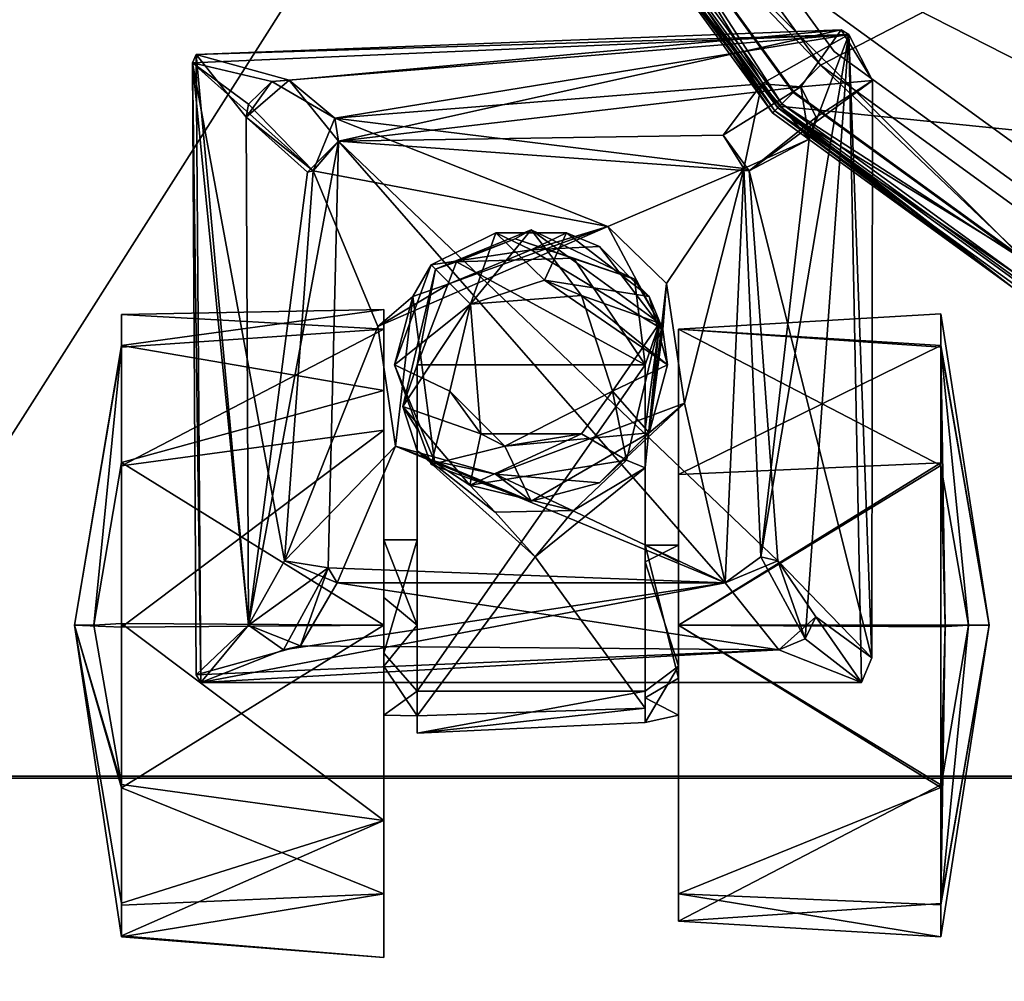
# Model space of a CAD drawing. Header units: inches. Extents: x 492 to 688, y -128 to 44.
# Tile 231 of 256: x 619.22 to 621.47, y -25.92 to -23.72. Entities that reach past the tile are written whole.
import ezdxf

# ---------------------------------------------------------------- set-up
doc = ezdxf.new("R2010")
doc.units = ezdxf.units.IN
doc.header["$MEASUREMENT"] = 0
doc.layers.add('A-FURN', color=7, linetype='Continuous')
for name, color, linetype, true_color in [('CET color Grey2', 7, 'Continuous', 0x050505), ('CET color Grey21', 7, 'Continuous', 0x073b37), ('CET color Grey30', 7, 'Continuous', 0x4c4c4c), ('CET color tan', 7, 'Continuous', 0xd4b38d)]:
    doc.layers.add(name, color=color, linetype=linetype, true_color=true_color)

# ---------------------------------------------------------------- blocks, each defined once
blk = doc.blocks.new('*C9')
at = {"layer": 'CET color Grey2', "linetype": 'Continuous'}
mesh = blk.add_polyface(dxfattribs=at)
corners = [(11.2513, 18.7342, 0.1239), (10.6513, 18.9769, 0.3133), (11.2513, 19.0024, 0.3952), (11.2513, 18.9981, 1.1322), (10.6513, 18.8087, 1.3748), (11.2513, 18.7268, 1.4004), (11.3592, 18.362, 0.8967), (11.2513, 19.075, 0.5734), (11.2513, 19.0728, 0.9549), (10.6513, 19.122, 0.76), (10.5751, 18.6088, 0.6016), (10.0531, 18.5518, 0.9754), (10.5751, 18.5692, 0.9647), (10.6513, 18.362, 0), (10.6513, 18.5677, 0.76), (10.6513, 18.4256, 0.5644), (11.07, 18.493, 1.7674), (9.7475, 18.4182, 1.7674), (9.8702, 18.2648, 1.7674), (11.2513, 18.3577, 1.497), (11.3146, 18.362, 1.3041), (10.6513, 18.4554, 0.9432), (10.5751, 18.362, 0.9656), (10.5751, 18.5129, 0.5319), (10.8419, 18.4089, 1.6849), (11.0807, 18.4756, 1.6849), (10.9611, 18.3622, 1.6849), (9.7475, 18.4182, 1.6849), (10.8807, 18.4182, 1.7674), (10.9611, 18.3622, 1.7674), (11.2513, 18.3663, 0.023), (10.5751, 18.1664, 0.6964), (10.6513, 18.362, 1.52), (10.6513, 18.2985, 0.9556)]
mesh.append_faces([[corners[k] for k in face] for face in [(0, 1, 2, 0), (3, 4, 5, 3), (6, 0, 7, 6), (4, 8, 9, 4), (10, 11, 12, 10), (1, 0, 13, 1), (6, 3, 5, 6), (6, 7, 3, 6), (7, 9, 8, 7), (19, 20, 5, 19), (19, 5, 4, 19), (21, 12, 22, 21), (12, 14, 23, 12), (30, 13, 0, 30), (6, 30, 0, 6), (26, 29, 28, 26), (15, 31, 23, 15), (15, 23, 14, 15), (9, 7, 1, 9), (32, 19, 4, 32), (16, 25, 27, 16), (12, 21, 14, 12), (7, 8, 3, 7), (3, 8, 4, 3), (5, 20, 6, 5), (12, 23, 10, 12), (26, 28, 24, 26), (21, 22, 33, 21), (0, 2, 7, 0), (7, 2, 1, 7)]])
mesh.append_faces([[corners[k] for k in face] for face in [(18, 28, 16, 18)]], dxfattribs={"vtx0": -1, "vtx1": -1, "vtx2": -1, "vtx3": -1})
mesh.append_faces([[corners[k] for k in face] for face in [(14, 1, 15, 14), (24, 25, 26, 24), (21, 4, 14, 21)]], dxfattribs={"vtx0": -1, "vtx1": -1, "vtx3": -1})
mesh.append_faces([[corners[k] for k in face] for face in [(14, 4, 9, 14), (24, 27, 25, 24), (16, 28, 29, 16), (14, 9, 1, 14), (21, 32, 4, 21)]], dxfattribs={"vtx0": -1, "vtx2": -1, "vtx3": -1})
mesh.append_faces([[corners[k] for k in face] for face in [(15, 1, 13, 15)]], dxfattribs={"vtx0": -1, "vtx3": -1})
mesh.append_faces([[corners[k] for k in face] for face in [(16, 17, 18, 16)]], dxfattribs={"vtx2": -1})
mesh = blk.add_polyface(dxfattribs=at)
corners = [(9.9769, 18.9769, 1.2067), (9.3769, 19.002, 1.1254), (9.3769, 18.7336, 1.3965), (9.3665, 18.362, 0.0325), (9.3769, 18.7275, 0.12), (9.9769, 18.362, 0), (9.266, 18.362, 0.76), (9.3769, 18.9985, 0.3884), (9.9769, 19.0392, 0.415), (9.3769, 19.0748, 0.9473), (10.5751, 18.6088, 0.6016), (10.0531, 18.5848, 0.5685), (10.0531, 18.5518, 0.9754), (9.9769, 18.362, 1.52), (9.9769, 18.5677, 0.76), (9.3136, 18.362, 1.3041), (9.9769, 18.4829, 0.9264), (9.5582, 18.493, 1.6849), (9.7475, 18.4182, 1.7674), (11.07, 18.493, 1.7674), (9.7475, 18.4182, 1.6849), (9.9769, 18.4554, 0.5767), (9.3769, 18.3656, 1.497), (10.0531, 18.5284, 0.8809), (10.0531, 18.5129, 0.5319), (10.0531, 18.2166, 0.6146), (9.8702, 18.2648, 1.7674), (10.0531, 18.1788, 0.8533), (10.3047, 18.2053, 0.9896), (10.5751, 18.5692, 0.9647), (9.5348, 18.4367, 1.7674), (9.6624, 18.3426, 1.7674), (9.6869, 18.3931, 1.6849), (10.5751, 18.5129, 0.5319), (10.0531, 18.0016, 1.0237)]
mesh.append_faces([[corners[k] for k in face] for face in [(0, 1, 2, 0), (3, 4, 5, 3), (6, 7, 3, 6), (8, 9, 0, 8), (10, 11, 12, 10), (0, 2, 13, 0), (8, 7, 9, 8), (6, 9, 7, 6), (2, 1, 15, 2), (17, 18, 19, 17), (20, 17, 19, 20), (5, 4, 8, 5), (22, 13, 2, 22), (2, 15, 22, 2), (11, 14, 23, 11), (21, 24, 25, 21), (1, 6, 15, 1), (7, 8, 4, 7), (7, 4, 3, 7), (23, 16, 27, 23), (16, 23, 14, 16), (12, 28, 29, 12), (30, 31, 17, 30), (14, 11, 21, 14), (20, 18, 32, 20), (6, 1, 9, 6), (9, 1, 0, 9), (24, 10, 33, 24), (21, 11, 24, 21), (11, 10, 24, 11), (31, 32, 18, 31), (17, 31, 18, 17)]])
mesh.append_faces([[corners[k] for k in face] for face in [(0, 14, 8, 0), (13, 16, 0, 13), (8, 21, 5, 8)]], dxfattribs={"vtx0": -1, "vtx1": -1, "vtx3": -1})
mesh.append_faces([[corners[k] for k in face] for face in [(0, 16, 14, 0), (8, 14, 21, 8), (23, 34, 12, 23)]], dxfattribs={"vtx0": -1, "vtx2": -1, "vtx3": -1})
mesh.append_faces([[corners[k] for k in face] for face in [(20, 26, 18, 20), (32, 17, 20, 32)]], dxfattribs={"vtx0": -1, "vtx3": -1})
mesh.append_faces([[corners[k] for k in face] for face in [(12, 11, 23, 12)]], dxfattribs={"vtx2": -1})
mesh = blk.add_polyface(dxfattribs=at)
corners = [(10.6513, 18.4256, 0.5644), (10.6513, 17.9153, 0.1451), (10.6513, 18.1664, 0.6964), (11.2513, 17.9898, 1.3961), (10.6513, 18.362, 1.52), (10.6513, 17.8246, 1.2974), (10.5751, 18.1664, 0.6964), (10.5751, 17.9136, 0.5604), (10.5751, 18.5129, 0.5319), (10.3954, 18.0161, 1.5753), (9.8702, 18.2648, 1.6849), (10.6241, 17.9519, 1.6674), (10.5751, 17.7659, 0.5305), (10.0531, 17.7659, 0.5306), (11.3592, 18.362, 0.8967), (11.2513, 17.7259, 0.3878), (11.2513, 18.3663, 0.023), (11.2513, 18.3577, 1.497), (11.2513, 17.7216, 1.1247), (11.2513, 17.9973, 0.1196), (10.758, 18.2648, 1.6849), (9.7475, 18.4182, 1.6849), (10.8419, 18.4089, 1.6849), (10.8807, 18.4182, 1.7674), (9.8702, 18.2648, 1.7674), (10.7789, 18.2307, 1.7674), (10.6513, 18.2985, 0.9556), (11.3146, 18.362, 1.3041), (10.5751, 17.9626, 1.0544), (10.5751, 18.362, 0.9656), (10.5349, 17.9868, 1.5522), (10.3141, 18.0782, 1.4512), (10.3141, 18.0782, 1.5522), (11.07, 18.493, 1.7674), (10.9611, 18.3622, 1.7674), (11.0807, 17.0563, 1.7674), (10.4544, 18.0413, 1.3655), (10.3967, 18.1032, 1.0279), (10.217, 18.0993, 1.0279), (10.6513, 18.4554, 0.9432), (10.5751, 18.5692, 0.9647), (10.8783, 18.215, 1.6849), (10.5426, 17.9945, 1.4661), (10.3047, 18.2053, 0.9896), (10.9611, 18.3622, 1.6849), (11.0807, 18.4756, 1.6849), (11.0886, 17.0753, 1.6849), (10.6513, 18.362, 0)]
mesh.append_faces([[corners[k] for k in face] for face in [(3, 4, 5, 3), (9, 10, 11, 9), (8, 12, 13, 8), (14, 15, 16, 14), (17, 4, 3, 17), (14, 18, 15, 14), (16, 19, 1, 16), (27, 17, 3, 27), (30, 31, 32, 30), (36, 37, 38, 36), (20, 11, 10, 20), (41, 11, 20, 41), (3, 18, 27, 3), (41, 25, 34, 41), (42, 31, 30, 42), (37, 28, 43, 37), (37, 36, 28, 37), (40, 43, 28, 40), (34, 44, 41, 34), (45, 33, 46, 45), (22, 25, 20, 22), (25, 41, 20, 25), (2, 6, 0, 2), (2, 29, 6, 2), (47, 16, 1, 47), (0, 47, 1, 0), (30, 32, 9, 30), (18, 14, 27, 18), (25, 22, 23, 25), (26, 29, 2, 26)]])
mesh.append_faces([[corners[k] for k in face] for face in [(6, 7, 8, 6), (20, 21, 22, 20), (23, 24, 25, 23), (2, 5, 26, 2), (33, 34, 35, 33)]], dxfattribs={"vtx0": -1, "vtx1": -1, "vtx3": -1})
mesh.append_faces([[corners[k] for k in face] for face in [(28, 6, 29, 28)]], dxfattribs={"vtx0": -1, "vtx2": -1, "vtx3": -1})
mesh.append_faces([[corners[k] for k in face] for face in [(26, 5, 4, 26), (28, 29, 40, 28), (8, 7, 12, 8)]], dxfattribs={"vtx0": -1, "vtx3": -1})
mesh.append_faces([[corners[k] for k in face] for face in [(0, 1, 2, 0), (26, 4, 39, 26)]], dxfattribs={"vtx1": -1})
mesh = blk.add_polyface(dxfattribs=at)
corners = [(10.3047, 18.2053, 0.9896), (10.217, 18.0993, 1.0279), (10.3967, 18.1032, 1.0279), (9.3769, 17.9905, 0.1235), (9.9769, 18.362, 0), (9.9769, 18.017, 0.0828), (10.0531, 18.0016, 1.0237), (10.0531, 18.2166, 0.6146), (10.0531, 17.9136, 0.5604), (10.0531, 18.5518, 0.9754), (10.5751, 18.5129, 0.5319), (10.0531, 17.7659, 0.5306), (10.0531, 18.5129, 0.5319), (9.3769, 17.722, 0.3945), (9.266, 18.362, 0.76), (9.3665, 18.362, 0.0325), (9.9769, 18.4554, 0.5767), (9.9769, 18.1788, 0.6666), (9.9769, 18.362, 1.52), (9.3769, 17.9966, 1.4), (9.9769, 17.6849, 1.105), (9.3769, 18.3656, 1.497), (9.9769, 18.2166, 0.9054), (9.9769, 18.4829, 0.9264), (10.0531, 18.1788, 0.8533), (10.0531, 18.5284, 0.8809), (10.0956, 17.9844, 1.3655), (10.4544, 18.0413, 1.3655), (9.3769, 17.6492, 0.5726), (9.3769, 17.7255, 1.1315), (9.3136, 18.362, 1.3041), (9.8702, 18.2648, 1.6849), (9.8277, 17.3169, 1.6849), (9.7888, 18.2056, 1.6849), (10.758, 18.2648, 1.6849), (9.7475, 18.4182, 1.6849), (10.3141, 18.0782, 1.4512), (10.0437, 17.9221, 1.4512), (10.158, 18.0364, 1.5522), (9.6869, 18.3931, 1.6849), (9.587, 17.01, 1.6849), (9.5582, 18.493, 1.6849), (9.5348, 18.4367, 1.7674), (9.7499, 18.215, 1.7674), (9.6624, 18.3426, 1.7674), (9.8702, 18.2648, 1.7674), (10.3141, 18.0782, 1.5522), (10.3954, 18.0161, 1.5753)]
mesh.append_faces([[corners[k] for k in face] for face in [(0, 1, 2, 0), (3, 4, 5, 3), (9, 6, 0, 9), (10, 11, 12, 10), (13, 14, 15, 13), (18, 19, 20, 18), (21, 19, 18, 21), (1, 26, 27, 1), (14, 28, 29, 14), (30, 19, 21, 30), (36, 37, 38, 36), (15, 4, 3, 15), (3, 13, 15, 3), (14, 29, 30, 14), (43, 39, 44, 43), (33, 45, 31, 33), (42, 41, 40, 42), (46, 38, 47, 46), (38, 46, 36, 38), (14, 13, 28, 14), (33, 39, 43, 33), (33, 43, 45, 33), (26, 1, 6, 26), (6, 1, 0, 6), (24, 23, 22, 24), (24, 22, 17, 24), (17, 7, 24, 17), (16, 7, 17, 16)]])
mesh.append_faces([[corners[k] for k in face] for face in [(6, 7, 8, 6), (12, 8, 7, 12), (24, 6, 25, 24), (4, 16, 5, 4)]], dxfattribs={"vtx0": -1, "vtx1": -1, "vtx3": -1})
mesh.append_faces([[corners[k] for k in face] for face in [(39, 40, 41, 39), (6, 24, 7, 6)]], dxfattribs={"vtx0": -1, "vtx2": -1, "vtx3": -1})
mesh.append_faces([[corners[k] for k in face] for face in [(5, 16, 17, 5), (42, 43, 44, 42), (8, 12, 11, 8)]], dxfattribs={"vtx0": -1, "vtx3": -1})
mesh.append_faces([[corners[k] for k in face] for face in [(31, 32, 33, 31)]], dxfattribs={"vtx1": -1})
mesh.append_faces([[corners[k] for k in face] for face in [(18, 22, 23, 18), (34, 31, 35, 34), (35, 31, 45, 35)]], dxfattribs={"vtx2": -1})
mesh = blk.add_polyface(dxfattribs=at)
corners = [(11.2513, 17.7216, 1.1247), (10.6513, 17.6392, 0.9948), (11.2513, 17.6513, 0.5651), (10.6648, 17.6783, 1.6674), (10.5001, 17.5799, 1.5753), (10.5845, 17.6098, 1.5522), (10.6513, 17.6849, 0.415), (10.8783, 18.215, 1.6849), (10.813, 17.322, 1.6849), (10.7549, 17.254, 1.7674), (10.9611, 18.3622, 1.7674), (10.7789, 18.2307, 1.7674), (10.826, 17.3252, 1.7674), (10.9663, 17.1993, 1.7674), (11.0886, 17.0753, 1.6849), (10.6513, 18.1664, 0.6964), (10.9611, 18.3622, 1.6849), (11.0807, 18.4756, 1.6849), (11.2513, 17.9973, 0.1196), (10.6513, 17.9153, 0.1451), (10.6264, 17.7659, 1.4512), (10.5426, 17.9945, 1.4661), (10.6264, 17.7659, 1.5522), (11.0807, 17.0563, 1.7674), (10.8674, 17.1148, 1.7674), (9.6045, 16.9993, 1.7674), (10.9611, 17.1697, 1.6849), (10.9072, 17.1179, 1.6849), (9.587, 17.01, 1.6849), (11.2513, 17.7259, 0.3878), (11.2513, 18.3663, 0.023), (10.6513, 17.8246, 1.2974), (11.2513, 17.9898, 1.3961), (11.07, 18.493, 1.7674), (10.7631, 17.2018, 1.6849), (10.6241, 17.9519, 1.6674), (10.1386, 17.4499, 1.6674)]
mesh.append_faces([[corners[k] for k in face] for face in [(0, 1, 2, 0), (3, 4, 5, 3), (2, 1, 6, 2), (3, 7, 8, 3), (15, 6, 1, 15), (18, 6, 19, 18), (20, 21, 22, 20), (8, 26, 13, 8), (29, 6, 18, 29), (29, 18, 30, 29), (31, 0, 32, 31), (14, 23, 28, 14), (14, 33, 23, 14), (24, 34, 9, 24), (8, 13, 12, 8), (13, 26, 27, 13), (0, 2, 29, 0), (29, 2, 6, 29), (35, 7, 3, 35), (5, 35, 3, 5), (8, 9, 34, 8), (34, 36, 8, 34), (27, 34, 24, 27), (27, 24, 13, 27), (1, 0, 31, 1), (8, 12, 9, 8), (5, 20, 22, 5)]])
mesh.append_faces([[corners[k] for k in face] for face in [(10, 13, 23, 10)]], dxfattribs={"vtx0": -1, "vtx1": -1, "vtx2": -1, "vtx3": -1})
mesh.append_faces([[corners[k] for k in face] for face in [(14, 16, 17, 14), (26, 14, 27, 26), (8, 14, 26, 8), (16, 14, 7, 16)]], dxfattribs={"vtx0": -1, "vtx1": -1, "vtx3": -1})
mesh.append_faces([[corners[k] for k in face] for face in [(9, 10, 11, 9), (10, 12, 13, 10), (24, 25, 23, 24), (27, 14, 28, 27), (23, 13, 24, 23), (10, 9, 12, 10)]], dxfattribs={"vtx0": -1, "vtx2": -1, "vtx3": -1})
mesh.append_faces([[corners[k] for k in face] for face in [(15, 19, 6, 15)]], dxfattribs={"vtx0": -1, "vtx3": -1})
mesh.append_faces([[corners[k] for k in face] for face in [(8, 7, 14, 8)]], dxfattribs={"vtx1": -1, "vtx2": -1})
mesh.append_faces([[corners[k] for k in face] for face in [(15, 1, 31, 15)]], dxfattribs={"vtx2": -1})
mesh = blk.add_polyface(dxfattribs=at)
corners = [(9.7499, 18.215, 1.7674), (9.8152, 17.322, 1.7674), (10.7549, 17.254, 1.7674), (9.9634, 17.8536, 1.6674), (9.8702, 18.2648, 1.6849), (10.3954, 18.0161, 1.5753), (9.8277, 17.3169, 1.6849), (9.9769, 17.6849, 1.105), (9.9769, 18.2166, 0.9054), (9.9769, 18.362, 1.52), (9.9769, 18.017, 0.0828), (9.3769, 17.722, 0.3945), (9.3769, 17.9905, 0.1235), (10.0437, 17.9221, 1.4512), (10.0018, 17.7659, 1.4512), (10.0437, 17.9221, 1.5522), (10.1279, 17.8264, 1.4281), (10.1991, 17.6076, 1.3655), (10.0202, 17.6705, 1.3655), (10.0531, 18.0016, 1.0237), (10.0531, 17.9136, 0.5604), (9.9769, 17.6849, 0.415), (9.3769, 17.7255, 1.1315), (9.3769, 17.6492, 0.5726), (9.8702, 18.2648, 1.7674), (10.0531, 17.7659, 0.5306), (10.5751, 17.7659, 0.5305), (10.4849, 17.5308, 0.5487), (9.5348, 18.4367, 1.7674), (10.0125, 17.6851, 1.5522), (10.0041, 17.58, 1.6674), (10.158, 18.0364, 1.5522), (9.7888, 18.2056, 1.6849), (9.587, 17.01, 1.6849), (9.6869, 18.3931, 1.6849), (10.0956, 17.9844, 1.3655), (9.9769, 18.1788, 0.6666), (10.3746, 17.9521, 1.4281), (10.1991, 17.9243, 1.3655), (9.3769, 17.9966, 1.4), (9.3136, 18.362, 1.3041), (10.3141, 18.0782, 1.4512), (10.2835, 17.5726, 1.4281), (10.0437, 17.6098, 1.4512), (10.4544, 18.0413, 1.3655), (9.5332, 17.1156, 1.7674)]
mesh.append_faces([[corners[k] for k in face] for face in [(3, 4, 5, 3), (3, 6, 4, 3), (10, 11, 12, 10), (13, 14, 15, 13), (14, 16, 17, 14), (18, 19, 20, 18), (21, 22, 23, 21), (25, 26, 27, 25), (15, 14, 29, 15), (7, 22, 21, 7), (15, 30, 3, 15), (3, 5, 31, 3), (16, 18, 17, 16), (35, 19, 18, 35), (30, 15, 29, 30), (13, 37, 16, 13), (13, 16, 14, 13), (15, 3, 31, 15), (31, 13, 15, 31), (16, 35, 18, 16), (37, 38, 16, 37), (22, 7, 39, 22), (22, 39, 40, 22), (41, 37, 13, 41), (21, 11, 10, 21), (14, 17, 42, 14), (23, 11, 21, 23), (14, 43, 29, 14), (14, 42, 43, 14), (38, 35, 16, 38), (28, 33, 45, 28), (18, 20, 25, 18)]])
mesh.append_faces([[corners[k] for k in face] for face in [(0, 1, 2, 0), (1, 0, 28, 1)]], dxfattribs={"vtx0": -1, "vtx1": -1, "vtx2": -1, "vtx3": -1})
mesh.append_faces([[corners[k] for k in face] for face in [(21, 8, 7, 21), (32, 33, 34, 32)]], dxfattribs={"vtx0": -1, "vtx1": -1, "vtx3": -1})
mesh.append_faces([[corners[k] for k in face] for face in [(2, 24, 0, 2), (21, 36, 8, 21)]], dxfattribs={"vtx0": -1, "vtx2": -1, "vtx3": -1})
mesh.append_faces([[corners[k] for k in face] for face in [(7, 8, 9, 7), (38, 44, 35, 38)]], dxfattribs={"vtx0": -1, "vtx3": -1})
mesh.append_faces([[corners[k] for k in face] for face in [(10, 36, 21, 10)]], dxfattribs={"vtx1": -1})
mesh = blk.add_polyface(dxfattribs=at)
corners = [(10.1386, 17.4499, 1.6674), (10.7631, 17.2018, 1.6849), (9.8277, 17.3169, 1.6849), (10.0041, 17.58, 1.6674), (9.9634, 17.8536, 1.6674), (10.0202, 17.6705, 1.3655), (10.0777, 17.5703, 0.5767), (10.3141, 17.4569, 1.3655), (10.3505, 17.4776, 0.5487), (9.7863, 17.123, 1.6849), (9.6971, 17.13, 1.7674), (10.7549, 17.254, 1.7674), (9.8744, 17.2406, 1.7674), (9.6782, 17.2496, 1.6849), (9.7888, 18.2056, 1.6849), (9.8152, 17.322, 1.7674), (9.5348, 18.4367, 1.7674), (9.5332, 17.1156, 1.7674), (9.6045, 16.9993, 1.7674), (10.8674, 17.1148, 1.7674), (10.158, 17.4955, 1.5522), (10.2333, 17.4643, 1.4512), (10.3141, 17.5029, 1.5753), (10.0437, 17.6098, 1.4512), (9.587, 17.01, 1.6849), (9.6619, 17.1993, 1.7674), (10.0531, 17.7659, 0.5306), (10.2175, 17.5218, 0.5324), (10.0125, 17.6851, 1.5522), (10.2835, 17.5726, 1.4281), (10.1991, 17.6076, 1.3655), (10.4849, 17.5308, 0.5487), (10.5001, 17.5799, 1.5753), (11.0807, 17.0563, 1.7674), (10.3949, 17.4643, 1.4512)]
mesh.append_faces([[corners[k] for k in face] for face in [(0, 1, 2, 0), (3, 2, 4, 3), (5, 6, 7, 5), (8, 7, 6, 8), (20, 21, 22, 20), (23, 21, 20, 23), (6, 5, 26, 6), (26, 27, 6, 26), (0, 28, 22, 0), (23, 29, 21, 23), (12, 9, 10, 12), (26, 31, 27, 26), (9, 12, 2, 9), (2, 15, 13, 2), (25, 13, 15, 25), (13, 10, 9, 13), (0, 22, 32, 0), (18, 24, 33, 18), (28, 20, 22, 28), (28, 23, 20, 28), (28, 0, 3, 28), (2, 3, 0, 2), (2, 12, 15, 2), (24, 18, 17, 24), (27, 8, 6, 27), (21, 34, 22, 21), (13, 25, 10, 13)]])
mesh.append_faces([[corners[k] for k in face] for face in [(9, 1, 24, 9), (14, 13, 24, 14), (11, 10, 18, 11)]], dxfattribs={"vtx0": -1, "vtx1": -1, "vtx2": -1, "vtx3": -1})
mesh.append_faces([[corners[k] for k in face] for face in [(10, 11, 12, 10), (13, 14, 2, 13), (9, 24, 13, 9), (18, 10, 17, 18)]], dxfattribs={"vtx0": -1, "vtx1": -1, "vtx3": -1})
mesh.append_faces([[corners[k] for k in face] for face in [(15, 16, 17, 15), (18, 19, 11, 18), (17, 25, 15, 17), (11, 15, 12, 11), (17, 10, 25, 17)]], dxfattribs={"vtx0": -1, "vtx2": -1, "vtx3": -1})
mesh.append_faces([[corners[k] for k in face] for face in [(2, 1, 9, 2)]], dxfattribs={"vtx1": -1})
mesh.append_faces([[corners[k] for k in face] for face in [(30, 5, 7, 30)]], dxfattribs={"vtx2": -1})
mesh = blk.add_polyface(dxfattribs=at)
corners = [(10.3505, 17.4776, 0.5487), (10.5326, 17.5474, 1.3655), (10.3141, 17.4569, 1.3655), (10.6648, 17.6783, 1.6674), (10.813, 17.322, 1.6849), (10.1386, 17.4499, 1.6674), (10.7549, 17.254, 1.7674), (10.7789, 18.2307, 1.7674), (9.8702, 18.2648, 1.7674), (10.4292, 17.9243, 1.3655), (10.4544, 18.0413, 1.3655), (10.1991, 17.9243, 1.3655), (10.5751, 17.9626, 1.0544), (10.608, 17.8614, 1.3655), (10.5751, 17.9136, 0.5604), (10.3746, 17.9521, 1.4281), (10.5001, 17.5799, 1.5753), (10.9072, 17.1179, 1.6849), (9.587, 17.01, 1.6849), (10.7631, 17.2018, 1.6849), (10.5426, 17.5374, 1.4661), (10.5845, 17.6098, 1.5522), (10.5003, 17.8264, 1.4281), (10.5426, 17.9945, 1.4661), (10.4849, 17.5308, 0.5487), (10.5751, 17.7659, 0.5305), (10.5751, 18.1664, 0.6964), (10.3949, 17.4643, 1.4512), (10.3141, 17.5029, 1.5753), (10.6241, 17.9519, 1.6674), (10.5349, 17.9868, 1.5522), (10.2835, 17.5726, 1.4281), (10.4525, 17.6275, 1.3655), (10.4525, 17.6275, 1.4281), (10.6264, 17.7659, 1.4512), (10.1991, 17.6076, 1.3655), (10.6264, 17.7659, 1.5522), (10.3141, 18.0782, 1.4512), (10.3954, 18.0161, 1.5753), (10.2175, 17.5218, 0.5324), (10.2333, 17.4643, 1.4512)]
mesh.append_faces([[corners[k] for k in face] for face in [(0, 1, 2, 0), (3, 4, 5, 3), (12, 13, 14, 12), (11, 15, 9, 11), (3, 5, 16, 3), (20, 21, 16, 20), (22, 15, 23, 22), (24, 25, 1, 24), (27, 20, 28, 27), (13, 12, 10, 13), (29, 21, 30, 29), (25, 13, 1, 25), (31, 32, 33, 31), (27, 33, 20, 27), (20, 34, 21, 20), (31, 33, 27, 31), (33, 32, 22, 33), (22, 23, 34, 22), (36, 23, 30, 36), (24, 1, 0, 24), (28, 20, 16, 28), (15, 37, 23, 15), (33, 22, 34, 33), (33, 34, 20, 33), (31, 35, 32, 31), (13, 25, 14, 13), (29, 30, 38, 29), (39, 24, 0, 39), (27, 40, 31, 27), (22, 9, 15, 22), (32, 9, 22, 32), (21, 36, 30, 21)]])
mesh.append_faces([[corners[k] for k in face] for face in [(6, 7, 8, 6)]], dxfattribs={"vtx0": -1, "vtx1": -1, "vtx2": -1, "vtx3": -1})
mesh.append_faces([[corners[k] for k in face] for face in [(9, 10, 11, 9), (17, 18, 19, 17), (14, 26, 12, 14), (32, 13, 9, 32)]], dxfattribs={"vtx0": -1, "vtx1": -1, "vtx3": -1})
mesh.append_faces([[corners[k] for k in face] for face in [(2, 32, 35, 2), (9, 13, 10, 9), (32, 1, 13, 32), (32, 2, 1, 32)]], dxfattribs={"vtx0": -1, "vtx2": -1, "vtx3": -1})
at = {"layer": 'CET color Grey30', "linetype": 'Continuous'}
mesh = blk.add_polyface(dxfattribs=at)
corners = [(0, 18.712, 1.795), (12, 18.712, 1.795), (12, 18.712, 19.497), (0, 18.712, 19.497)]
mesh.append_faces([[corners[k] for k in face] for face in [(0, 2, 3, 0), (1, 3, 2, 1)]], dxfattribs={"vtx0": -1, "vtx3": -1})
mesh.append_faces([[corners[k] for k in face] for face in [(0, 1, 2, 0), (1, 0, 3, 1)]], dxfattribs={"vtx2": -1})
mesh = blk.add_polyface(dxfattribs=at)
corners = [(12, 18.707, 19.497), (0, 18.707, 19.497), (0, 18.707, 20.122), (12, 18.707, 20.122), (0, -0.168, 19.497), (0, -0.168, 20.122), (12, -0.168, 19.497), (12, -0.168, 20.122)]
mesh.append_faces([[corners[k] for k in face] for face in [(0, 2, 3, 0), (1, 5, 2, 1), (1, 6, 4, 1), (5, 3, 2, 5), (4, 7, 5, 4), (6, 3, 7, 6)]], dxfattribs={"vtx0": -1, "vtx3": -1})
mesh.append_faces([[corners[k] for k in face] for face in [(0, 1, 2, 0), (1, 4, 5, 1), (1, 0, 6, 1), (5, 7, 3, 5), (4, 6, 7, 4), (6, 0, 3, 6)]], dxfattribs={"vtx2": -1})
blk = doc.blocks.new('*C6')
at = {"layer": 'A-FURN', "linetype": 'Continuous', "rotation": 179.9999999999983}
blk.add_blockref('*C9', (630.7057, -6.7408, 0), dxfattribs=at)
blk = doc.blocks.new('*C30')
at = {"layer": 'CET color tan', "linetype": 'Continuous'}
mesh = blk.add_polyface(dxfattribs=at)
corners = [(-35, -14.3819, 28.5), (35, -14.3819, 28.5), (35, 14.5, 28.5), (-35, 14.5, 28.5)]
mesh.append_faces([[corners[k] for k in face] for face in [(0, 2, 3, 0)]], dxfattribs={"vtx0": -1, "vtx3": -1})
mesh.append_faces([[corners[k] for k in face] for face in [(0, 1, 2, 0)]], dxfattribs={"vtx2": -1})
mesh = blk.add_polyface(dxfattribs=at)
corners = [(-35, -14.3819, 27.563), (35, 14.5, 27.563), (35, -14.3819, 27.563), (-35, 14.5, 27.563)]
mesh.append_faces([[corners[k] for k in face] for face in [(0, 1, 2, 0)]], dxfattribs={"vtx0": -1, "vtx3": -1})
mesh.append_faces([[corners[k] for k in face] for face in [(0, 3, 1, 0)]], dxfattribs={"vtx2": -1})
blk = doc.blocks.new('*C28')
at = {"layer": 'A-FURN', "linetype": 'Continuous', "rotation": 179.999999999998}
blk.add_blockref('*C30', (603.0965, -24.0804), dxfattribs=at)
blk = doc.blocks.new('*C90')
at = {"layer": 'CET color Grey21', "linetype": 'Continuous'}
mesh = blk.add_polyface(dxfattribs=at)
corners = [(1.8709, -14.3564, 16.655), (1.8709, -14.3564, 16.807), (1.5915, -13.808, 16.807), (1.9672, -14.9643, 16.655), (1.8709, -15.5721, 16.807), (1.9672, -14.9643, 16.807), (1.8709, -15.5721, 16.655), (1.5915, -16.1205, 16.655), (2.0441, -14.3001, 16.8971), (1.7388, -13.701, 16.8971), (1.6969, -13.7314, 16.9489), (1.9129, -14.3428, 16.9661), (1.9949, -14.3161, 16.9489), (1.9129, -15.5858, 16.9661), (1.6272, -16.1464, 16.9661), (1.9949, -15.6124, 16.9489), (1.7528, -13.6908, 16.1854), (2.0605, -14.2948, 16.1854), (2.0534, -14.2971, 16.1483), (1.7288, -13.7082, 16.1261), (2.0323, -14.3039, 16.1261), (1.9971, -14.3154, 16.1187), (1.9971, -15.6132, 16.1187), (-1.6988, -13.73, 16.1187), (-1.2342, -13.2654, 16.1187), (-0.6489, -12.9672, 16.1187), (0, -12.8644, 16.1187), (0.6489, -12.9672, 16.1187), (1.2343, -13.2654, 16.1187), (1.6989, -13.73, 16.1187), (0.4556, -12.8921, 16.655), (0, -17.1086, 16.655), (0.6627, -17.0036, 16.655), (1.2604, -16.6991, 16.655), (1.7348, -16.2247, 16.655), (2.0394, -15.6269, 16.655), (2.1444, -14.9643, 16.655), (1.6272, -13.7821, 16.9661), (0.344, -14.2164, 16.9661), (0.0083, -14.4602, 16.9661), (0, -16.9755, 16.9661), (0.6215, -16.8771, 16.9661), (1.1822, -16.5914, 16.9661), (0.2158, -14.3928, 16.9661), (2.0113, -14.9643, 16.9661), (0.0083, -14.4032, 16.9661), (0.1823, -14.3467, 16.9661), (0.2898, -14.1987, 16.9661), (0.2898, -13.4501, 16.9661), (0.3169, -14.2076, 16.9247), (0.199, -14.3698, 16.9247), (0.3169, -13.4413, 16.9247)]
mesh.append_faces([[corners[k] for k in face] for face in [(0, 3, 1, 0), (4, 5, 6, 4), (8, 9, 10, 8), (13, 14, 15, 13), (16, 17, 18, 16), (19, 20, 21, 19), (22, 23, 24, 22), (22, 24, 25, 22), (22, 25, 26, 22), (22, 26, 27, 22), (43, 38, 49, 43), (43, 49, 50, 43), (46, 50, 49, 46), (47, 46, 49, 47)]])
mesh.append_faces([[corners[k] for k in face] for face in [(43, 11, 38, 43)]], dxfattribs={"vtx0": -1, "vtx1": -1, "vtx3": -1})
mesh.append_faces([[corners[k] for k in face] for face in [(22, 28, 29, 22), (22, 29, 21, 22), (30, 31, 32, 30), (30, 32, 33, 30), (30, 33, 34, 30), (30, 34, 35, 30), (30, 35, 36, 30), (39, 40, 41, 39), (39, 41, 42, 39), (39, 42, 14, 39), (43, 14, 13, 43), (43, 13, 44, 43), (43, 44, 11, 43), (45, 47, 48, 45)]], dxfattribs={"vtx0": -1, "vtx2": -1, "vtx3": -1})
mesh.append_faces([[corners[k] for k in face] for face in [(38, 51, 49, 38)]], dxfattribs={"vtx0": -1, "vtx3": -1})
mesh.append_faces([[corners[k] for k in face] for face in [(6, 7, 4, 6)]], dxfattribs={"vtx1": -1})
mesh.append_faces([[corners[k] for k in face] for face in [(11, 37, 38, 11), (43, 39, 14, 43)]], dxfattribs={"vtx1": -1, "vtx2": -1})
mesh.append_faces([[corners[k] for k in face] for face in [(0, 1, 2, 0), (11, 12, 10, 11), (22, 27, 28, 22), (45, 46, 47, 45), (47, 49, 51, 47)]], dxfattribs={"vtx2": -1})
mesh = blk.add_polyface(dxfattribs=at)
corners = [(-1.7527, -13.6908, 16.807), (-2.0604, -14.2948, 16.807), (-2.044, -14.3001, 16.8971), (-1.5914, -13.808, 16.807), (-1.8708, -14.3564, 16.807), (-1.8708, -14.3564, 16.655), (-1.9671, -14.9643, 16.655), (-1.8708, -15.5721, 16.655), (-1.9671, -14.9643, 16.807), (-1.8708, -15.5721, 16.807), (-2.0604, -14.2948, 16.6329), (-1.7527, -13.6908, 16.6329), (-1.7527, -13.6908, 16.1854), (-1.6969, -13.7314, 16.9489), (-1.9948, -14.3161, 16.9489), (-1.9128, -14.3428, 16.9661), (-2.0534, -14.2971, 16.1483), (-1.7467, -13.6952, 16.1483), (-1.7287, -13.7082, 16.1261), (-2.0393, -14.3016, 16.655), (1.9971, -15.6132, 16.1187), (-1.997, -15.6132, 16.1187), (-2.0998, -14.9643, 16.1187), (-1.997, -14.3154, 16.1187), (-1.6988, -13.73, 16.1187), (-0.6626, -12.9249, 16.655), (-2.1443, -14.9643, 16.655), (-2.0393, -15.6269, 16.655), (0.4556, -12.8921, 16.655), (-1.7348, -16.2247, 16.655), (-1.2604, -16.6991, 16.655), (-0.6626, -17.0036, 16.655), (0, -17.1086, 16.655), (-0.3273, -14.2164, 16.9661), (-1.6271, -13.7821, 16.9661), (-2.0112, -14.9643, 16.9661), (-0.1991, -14.3928, 16.9661), (-1.9128, -15.5858, 16.9661), (-1.6271, -16.1464, 16.9661), (-1.1821, -16.5914, 16.9661), (0.0083, -14.4602, 16.9661), (-0.6215, -16.8771, 16.9661), (-0.1656, -14.3467, 16.9661), (0.0083, -14.4032, 16.9661), (0.2898, -13.4501, 16.9661), (-0.2731, -14.1987, 16.9661), (-0.3002, -14.2076, 16.9247), (-0.3002, -13.4413, 16.9247), (-0.1823, -14.3698, 16.9247), (0.0083, -14.4317, 16.9247), (0.2158, -14.3928, 16.9661), (0.199, -14.3698, 16.9247), (0.1823, -14.3467, 16.9661)]
mesh.append_faces([[corners[k] for k in face] for face in [(0, 1, 2, 0), (3, 4, 5, 3), (4, 6, 5, 4), (7, 8, 9, 7), (13, 14, 15, 13), (16, 17, 18, 16), (11, 10, 19, 11), (20, 23, 24, 20), (25, 26, 27, 25), (28, 27, 29, 28), (33, 34, 15, 33), (33, 15, 35, 33), (36, 37, 38, 36), (46, 33, 36, 46), (48, 46, 36, 48), (48, 36, 40, 48), (49, 48, 40, 49), (40, 50, 51, 40), (40, 51, 49, 40), (49, 51, 52, 49), (49, 52, 43, 49), (42, 48, 49, 42), (43, 42, 49, 43), (46, 48, 42, 46), (46, 42, 45, 46)]])
mesh.append_faces([[corners[k] for k in face] for face in [(28, 30, 31, 28), (28, 31, 32, 28)]], dxfattribs={"vtx0": -1, "vtx2": -1, "vtx3": -1})
mesh.append_faces([[corners[k] for k in face] for face in [(20, 22, 23, 20), (36, 35, 37, 36)]], dxfattribs={"vtx0": -1, "vtx3": -1})
mesh.append_faces([[corners[k] for k in face] for face in [(46, 47, 33, 46)]], dxfattribs={"vtx1": -1})
mesh.append_faces([[corners[k] for k in face] for face in [(40, 36, 41, 40), (42, 43, 44, 42), (45, 42, 44, 45)]], dxfattribs={"vtx1": -1, "vtx2": -1})
mesh.append_faces([[corners[k] for k in face] for face in [(10, 11, 12, 10), (20, 21, 22, 20), (28, 29, 30, 28), (36, 33, 35, 36), (36, 38, 39, 36)]], dxfattribs={"vtx2": -1})
mesh = blk.add_polyface(dxfattribs=at)
corners = [(1.7528, -13.6908, 16.807), (1.2735, -13.2115, 16.807), (1.2633, -13.2255, 16.8971), (1.7388, -13.701, 16.8971), (2.0441, -14.3001, 16.8971), (1.1563, -13.3728, 16.655), (1.1563, -13.3728, 16.807), (0.6079, -13.0934, 16.807), (1.5915, -13.808, 16.655), (1.5915, -13.808, 16.807), (1.8709, -14.3564, 16.655), (1.2735, -13.2115, 16.6329), (1.7528, -13.6908, 16.6329), (1.7528, -13.6908, 16.1854), (1.2735, -13.2115, 16.1854), (2.0605, -14.2948, 16.6329), (2.0605, -14.2948, 16.1854), (1.2329, -13.2674, 16.9489), (0.6642, -12.9202, 16.8971), (0.6216, -13.0514, 16.9661), (1.1822, -13.3371, 16.9661), (1.6969, -13.7314, 16.9489), (1.6272, -13.7821, 16.9661), (1.9129, -14.3428, 16.9661), (1.2691, -13.2175, 16.1483), (1.7468, -13.6952, 16.1483), (2.0534, -14.2971, 16.1483), (1.2343, -13.2654, 16.1187), (0.6489, -12.9672, 16.1187), (1.2561, -13.2355, 16.1261), (1.7288, -13.7082, 16.1261), (1.6989, -13.73, 16.1187), (1.9971, -14.3154, 16.1187), (1.7348, -13.7039, 16.655), (1.2604, -13.2295, 16.655), (2.0394, -14.3016, 16.655), (0.4556, -12.8921, 16.655), (2.1444, -14.9643, 16.655), (0.2158, -13.2561, 16.9661), (0.344, -13.4325, 16.9661), (0.344, -14.2164, 16.9661)]
mesh.append_faces([[corners[k] for k in face] for face in [(0, 1, 2, 0), (0, 2, 3, 0), (3, 4, 0, 3), (17, 2, 18, 17), (17, 19, 20, 17), (21, 3, 2, 21), (17, 21, 2, 17), (21, 17, 20, 21), (21, 20, 22, 21), (24, 14, 13, 24), (25, 24, 13, 25), (13, 26, 25, 13), (29, 24, 25, 29), (30, 29, 25, 30), (29, 30, 31, 29), (29, 31, 27, 29), (30, 25, 26, 30), (30, 32, 31, 30), (33, 12, 11, 33), (34, 33, 11, 34), (33, 35, 12, 33)]])
mesh.append_faces([[corners[k] for k in face] for face in [(36, 37, 35, 36), (36, 35, 33, 36), (36, 33, 34, 36), (19, 38, 39, 19), (20, 39, 40, 20)]], dxfattribs={"vtx0": -1, "vtx2": -1, "vtx3": -1})
mesh.append_faces([[corners[k] for k in face] for face in [(11, 13, 14, 11), (12, 16, 13, 12)]], dxfattribs={"vtx0": -1, "vtx3": -1})
mesh.append_faces([[corners[k] for k in face] for face in [(5, 8, 6, 5), (8, 10, 9, 8), (22, 23, 21, 22), (27, 28, 29, 27)]], dxfattribs={"vtx1": -1})
mesh.append_faces([[corners[k] for k in face] for face in [(20, 19, 39, 20), (22, 20, 40, 22)]], dxfattribs={"vtx1": -1, "vtx2": -1})
mesh.append_faces([[corners[k] for k in face] for face in [(5, 6, 7, 5), (8, 9, 6, 8), (11, 12, 13, 11), (12, 15, 16, 12)]], dxfattribs={"vtx2": -1})
mesh = blk.add_polyface(dxfattribs=at)
corners = [(2.0441, -14.3001, 16.8971), (2.0605, -14.2948, 16.807), (1.7528, -13.6908, 16.807), (2.1493, -14.9643, 16.8971), (2.1665, -14.9643, 16.807), (2.0605, -15.6337, 16.807), (2.0441, -15.6284, 16.8971), (1.9672, -14.9643, 16.655), (1.9672, -14.9643, 16.807), (1.8709, -14.3564, 16.807), (1.8709, -15.5721, 16.655), (2.0605, -14.2948, 16.6329), (2.1665, -14.9643, 16.6329), (2.1665, -14.9643, 16.1854), (2.0605, -14.2948, 16.1854), (2.0605, -15.6337, 16.6329), (2.0605, -15.6337, 16.1854), (1.6969, -13.7314, 16.9489), (1.9949, -14.3161, 16.9489), (2.0975, -14.9643, 16.9489), (2.0113, -14.9643, 16.9661), (1.9129, -14.3428, 16.9661), (1.9949, -15.6124, 16.9489), (1.9129, -15.5858, 16.9661), (2.1591, -14.9643, 16.1483), (2.0534, -14.2971, 16.1483), (2.0534, -15.6315, 16.1483), (2.0323, -14.3039, 16.1261), (1.7288, -13.7082, 16.1261), (2.1369, -14.9643, 16.1261), (1.9971, -14.3154, 16.1187), (2.0999, -14.9643, 16.1187), (2.0323, -15.6246, 16.1261), (1.9971, -15.6132, 16.1187), (2.0394, -14.3016, 16.655), (1.7528, -13.6908, 16.6329), (2.1444, -14.9643, 16.655), (2.0394, -15.6269, 16.655)]
mesh.append_faces([[corners[k] for k in face] for face in [(0, 1, 2, 0), (3, 4, 1, 3), (0, 3, 1, 0), (5, 4, 3, 5), (5, 3, 6, 5), (7, 8, 9, 7), (8, 7, 10, 8), (0, 17, 18, 0), (3, 0, 18, 3), (3, 18, 19, 3), (22, 6, 3, 22), (19, 22, 3, 19), (14, 13, 24, 14), (14, 24, 25, 14), (24, 13, 16, 24), (26, 24, 16, 26), (27, 28, 25, 27), (27, 25, 24, 27), (29, 27, 24, 29), (24, 26, 32, 24), (24, 32, 29, 24), (29, 32, 33, 29), (29, 33, 31, 29), (34, 11, 35, 34), (36, 12, 11, 36), (34, 36, 11, 34), (37, 15, 12, 37), (36, 37, 12, 36)]])
mesh.append_faces([[corners[k] for k in face] for face in [(11, 13, 14, 11), (22, 20, 23, 22), (33, 30, 31, 33)]], dxfattribs={"vtx0": -1, "vtx3": -1})
mesh.append_faces([[corners[k] for k in face] for face in [(12, 15, 13, 12), (21, 20, 18, 21), (31, 30, 29, 31)]], dxfattribs={"vtx1": -1})
mesh.append_faces([[corners[k] for k in face] for face in [(11, 12, 13, 11), (15, 16, 13, 15), (20, 19, 18, 20), (22, 19, 20, 22), (30, 27, 29, 30)]], dxfattribs={"vtx2": -1})
blk = doc.blocks.new('*C91')
at = {"layer": 'A-FURN', "linetype": 'Continuous', "rotation": 224.9999999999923}
blk.add_blockref('*C90', (633.0574, -32.9801, 28.5), dxfattribs=at)

msp = doc.modelspace()

# ---------------------------------------------------------------- block references
at = {"layer": 'A-FURN', "linetype": 'Continuous'}
for name in ['*C6', '*C28', '*C91']:
    msp.add_blockref(name, (0, 0), dxfattribs=at)

doc.saveas('drawing.dxf')
